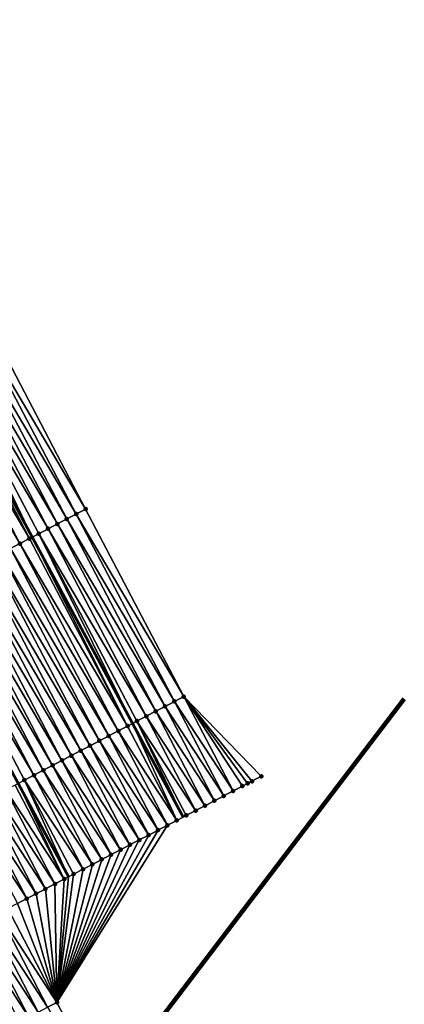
# Model space of a CAD drawing. Header units: feet. Extents: x 2010743 to 2022806, y 818705 to 837694.
# Tile 167 of 256: x 2012548 to 2012584, y 824905 to 824998. Entities that reach past the tile are written whole.
import ezdxf

# ---------------------------------------------------------------- set-up
doc = ezdxf.new("R2010")
doc.units = ezdxf.units.FT
doc.header["$MEASUREMENT"] = 0
for name, color, linetype, lineweight in [('EP_Travel Lane', 172, 'Continuous', 53), ('Notes', 102, 'Continuous', 100), ('Road Shots', 141, 'Continuous', 100), ('STRIPING', 60, 'Continuous', 53)]:
    doc.layers.add(name, color=color, linetype=linetype, lineweight=lineweight)
doc.layers.add('I-77-MM17-21_NB-Surface-Border', color=7, linetype='Continuous')
doc.layers.add('I-77-MM17-21_NB-Surface-TIN', color=7, linetype='Continuous')

msp = doc.modelspace()

# ---------------------------------------------------------------- linework, layer by layer
at = {"layer": 'EP_Travel Lane'}
msp.add_polyline3d([(2012397.303, 825230.497, 323.631), (2012406.792, 825212.89, 323.431), (2012416.286, 825195.015, 323.257), (2012425.704, 825177.642, 323.038), (2012435.25, 825160.066, 322.762), (2012444.795, 825142.488, 322.523), (2012454.341, 825124.911, 322.284), (2012463.887, 825107.334, 322.025), (2012473.334, 825089.835, 321.753), (2012482.824, 825072.231, 321.465), (2012492.315, 825054.627, 321.167), (2012501.805, 825037.023, 320.872), (2012511.295, 825019.419, 320.581), (2012520.786, 825001.815, 320.28), (2012530.276, 824984.211, 319.992), (2012539.766, 824966.607, 319.683), (2012549.257, 824949.003, 319.398), (2012558.747, 824931.399, 319.114), (2012563.52, 824922.545, 318.962)], dxfattribs=at)
at = {"layer": 'I-77-MM17-21_NB-Surface-Border', "color": 3, "linetype": 'Continuous', "lineweight": -3}
msp.add_polyline3d([(2012486.664, 825074.246, 321.319), (2012496.832, 825056.998, 320.979), (2012506.115, 825039.285, 320.699), (2012516.283, 825022.036, 320.38), (2012525.565, 825004.323, 320.081), (2012533.962, 824986.146, 319.82), (2012545.016, 824969.362, 319.457), (2012554.298, 824951.649, 319.184), (2012563.581, 824933.936, 318.902), (2012570.902, 824926.398, 318.615), (2012570.016, 824925.935, 318.663), (2012569.606, 824925.721, 318.686), (2012569.13, 824925.473, 318.711), (2012568.243, 824925.01, 318.754), (2012567.356, 824924.547, 318.786), (2012566.47, 824924.085, 318.82), (2012565.583, 824923.622, 318.864), (2012564.697, 824923.159, 318.917), (2012563.81, 824922.697, 318.955), (2012563.52, 824922.545, 318.962), (2012562.924, 824922.234, 318.977), (2012562.037, 824921.772, 318.992), (2012551.593, 824905.029, 319.133), (2012560.834, 824887.295, 318.824)], dxfattribs=at)
at = {"layer": 'I-77-MM17-21_NB-Surface-TIN', "color": 128, "linetype": 'Continuous', "lineweight": -3}
for points in [[(2012554.298, 824951.649, 319.184), (2012545.016, 824969.362, 319.457), (2012544.13, 824968.897, 319.498)], [(2012552.527, 824950.719, 319.25), (2012543.245, 824968.433, 319.533), (2012542.359, 824967.968, 319.569)], [(2012553.413, 824951.184, 319.217), (2012544.13, 824968.897, 319.498), (2012543.245, 824968.433, 319.533)], [(2012552.527, 824950.719, 319.25), (2012553.413, 824951.184, 319.217), (2012543.245, 824968.433, 319.533)], [(2012553.413, 824951.184, 319.217), (2012554.298, 824951.649, 319.184), (2012544.13, 824968.897, 319.498)], [(2012550.756, 824949.79, 319.34), (2012541.474, 824967.503, 319.61), (2012540.588, 824967.039, 319.656)], [(2012551.642, 824950.255, 319.291), (2012542.359, 824967.968, 319.569), (2012541.474, 824967.503, 319.61)], [(2012550.756, 824949.79, 319.34), (2012551.642, 824950.255, 319.291), (2012541.474, 824967.503, 319.61)], [(2012551.642, 824950.255, 319.291), (2012552.527, 824950.719, 319.25), (2012542.359, 824967.968, 319.569)], [(2012548.985, 824948.861, 319.405), (2012539.703, 824966.574, 319.685), (2012538.817, 824966.109, 319.711)], [(2012548.985, 824948.861, 319.405), (2012539.766, 824966.607, 319.683), (2012539.703, 824966.574, 319.685)], [(2012540.588, 824967.039, 319.656), (2012539.766, 824966.607, 319.683), (2012549.257, 824949.003, 319.398)], [(2012548.985, 824948.861, 319.405), (2012549.257, 824949.003, 319.398), (2012539.766, 824966.607, 319.683)], [(2012549.871, 824949.325, 319.382), (2012540.588, 824967.039, 319.656), (2012549.257, 824949.003, 319.398)], [(2012549.871, 824949.325, 319.382), (2012550.756, 824949.79, 319.34), (2012540.588, 824967.039, 319.656)], [(2012548.1, 824948.396, 319.429), (2012538.817, 824966.109, 319.711), (2012537.931, 824965.645, 319.728)], [(2012547.214, 824947.932, 319.442), (2012548.1, 824948.396, 319.429), (2012537.931, 824965.645, 319.728)], [(2012548.1, 824948.396, 319.429), (2012548.985, 824948.861, 319.405), (2012538.817, 824966.109, 319.711)], [(2012563.581, 824933.936, 318.902), (2012554.298, 824951.649, 319.184), (2012553.413, 824951.184, 319.217)], [(2012561.81, 824933.006, 318.972), (2012552.527, 824950.719, 319.25), (2012551.642, 824950.255, 319.291)], [(2012562.695, 824933.471, 318.938), (2012553.413, 824951.184, 319.217), (2012552.527, 824950.719, 319.25)], [(2012561.81, 824933.006, 318.972), (2012562.695, 824933.471, 318.938), (2012552.527, 824950.719, 319.25)], [(2012562.695, 824933.471, 318.938), (2012563.581, 824933.936, 318.902), (2012553.413, 824951.184, 319.217)], [(2012560.039, 824932.077, 319.064), (2012550.756, 824949.79, 319.34), (2012549.871, 824949.325, 319.382)], [(2012560.924, 824932.542, 319.014), (2012551.642, 824950.255, 319.291), (2012550.756, 824949.79, 319.34)], [(2012560.039, 824932.077, 319.064), (2012560.924, 824932.542, 319.014), (2012550.756, 824949.79, 319.34)], [(2012560.924, 824932.542, 319.014), (2012561.81, 824933.006, 318.972), (2012551.642, 824950.255, 319.291)], [(2012558.268, 824931.148, 319.126), (2012548.985, 824948.861, 319.405), (2012548.1, 824948.396, 319.429)], [(2012558.268, 824931.148, 319.126), (2012549.257, 824949.003, 319.398), (2012548.985, 824948.861, 319.405)], [(2012549.871, 824949.325, 319.382), (2012549.257, 824949.003, 319.398), (2012558.747, 824931.399, 319.114)], [(2012558.268, 824931.148, 319.126), (2012558.747, 824931.399, 319.114), (2012549.257, 824949.003, 319.398)], [(2012559.153, 824931.612, 319.104), (2012549.871, 824949.325, 319.382), (2012558.747, 824931.399, 319.114)], [(2012559.153, 824931.612, 319.104), (2012560.039, 824932.077, 319.064), (2012549.871, 824949.325, 319.382)], [(2012556.496, 824930.219, 319.158), (2012547.214, 824947.932, 319.442), (2012546.328, 824947.468, 319.457)], [(2012557.382, 824930.683, 319.144), (2012548.1, 824948.396, 319.429), (2012547.214, 824947.932, 319.442)], [(2012556.496, 824930.219, 319.158), (2012557.382, 824930.683, 319.144), (2012547.214, 824947.932, 319.442)], [(2012557.382, 824930.683, 319.144), (2012558.268, 824931.148, 319.126), (2012548.1, 824948.396, 319.429)], [(2012554.725, 824929.29, 319.191), (2012545.443, 824947.003, 319.474), (2012544.557, 824946.539, 319.492)], [(2012555.611, 824929.755, 319.174), (2012546.328, 824947.468, 319.457), (2012545.443, 824947.003, 319.474)], [(2012554.725, 824929.29, 319.191), (2012555.611, 824929.755, 319.174), (2012545.443, 824947.003, 319.474)], [(2012555.611, 824929.755, 319.174), (2012556.496, 824930.219, 319.158), (2012546.328, 824947.468, 319.457)], [(2012552.954, 824928.361, 319.225), (2012543.671, 824946.074, 319.507), (2012542.786, 824945.61, 319.518)], [(2012553.84, 824928.826, 319.211), (2012544.557, 824946.539, 319.492), (2012543.671, 824946.074, 319.507)], [(2012552.954, 824928.361, 319.225), (2012553.84, 824928.826, 319.211), (2012543.671, 824946.074, 319.507)], [(2012553.84, 824928.826, 319.211), (2012554.725, 824929.29, 319.191), (2012544.557, 824946.539, 319.492)], [(2012551.183, 824927.433, 319.256), (2012541.9, 824945.146, 319.535), (2012541.014, 824944.681, 319.551)], [(2012552.068, 824927.897, 319.24), (2012542.786, 824945.61, 319.518), (2012541.9, 824945.146, 319.535)], [(2012551.183, 824927.433, 319.256), (2012552.068, 824927.897, 319.24), (2012541.9, 824945.146, 319.535)], [(2012552.068, 824927.897, 319.24), (2012552.954, 824928.361, 319.225), (2012542.786, 824945.61, 319.518)], [(2012549.411, 824926.504, 319.292), (2012540.129, 824944.217, 319.57), (2012539.243, 824943.753, 319.588)], [(2012550.297, 824926.968, 319.272), (2012541.014, 824944.681, 319.551), (2012540.129, 824944.217, 319.57)], [(2012549.411, 824926.504, 319.292), (2012550.297, 824926.968, 319.272), (2012540.129, 824944.217, 319.57)], [(2012550.297, 824926.968, 319.272), (2012551.183, 824927.433, 319.256), (2012541.014, 824944.681, 319.551)], [(2012548.526, 824926.039, 319.312), (2012539.243, 824943.753, 319.588), (2012547.918, 824925.72, 319.324)], [(2012548.526, 824926.039, 319.312), (2012549.411, 824926.504, 319.292), (2012539.243, 824943.753, 319.588)], [(2012568.243, 824925.01, 318.754), (2012563.581, 824933.936, 318.902), (2012562.695, 824933.471, 318.938)], [(2012568.243, 824925.01, 318.754), (2012569.13, 824925.473, 318.711), (2012563.581, 824933.936, 318.902)], [(2012569.13, 824925.473, 318.711), (2012569.606, 824925.721, 318.686), (2012563.581, 824933.936, 318.902)], [(2012569.606, 824925.721, 318.686), (2012570.016, 824925.935, 318.663), (2012563.581, 824933.936, 318.902)], [(2012570.016, 824925.935, 318.663), (2012570.902, 824926.398, 318.615), (2012563.581, 824933.936, 318.902)], [(2012566.47, 824924.085, 318.82), (2012561.81, 824933.006, 318.972), (2012560.924, 824932.542, 319.014)], [(2012567.356, 824924.547, 318.786), (2012562.695, 824933.471, 318.938), (2012561.81, 824933.006, 318.972)], [(2012566.47, 824924.085, 318.82), (2012567.356, 824924.547, 318.786), (2012561.81, 824933.006, 318.972)], [(2012567.356, 824924.547, 318.786), (2012568.243, 824925.01, 318.754), (2012562.695, 824933.471, 318.938)], [(2012564.697, 824923.159, 318.917), (2012560.039, 824932.077, 319.064), (2012559.153, 824931.612, 319.104)], [(2012565.583, 824923.622, 318.864), (2012560.924, 824932.542, 319.014), (2012560.039, 824932.077, 319.064)], [(2012564.697, 824923.159, 318.917), (2012565.583, 824923.622, 318.864), (2012560.039, 824932.077, 319.064)], [(2012565.583, 824923.622, 318.864), (2012566.47, 824924.085, 318.82), (2012560.924, 824932.542, 319.014)], [(2012562.924, 824922.234, 318.977), (2012558.268, 824931.148, 319.126), (2012557.382, 824930.683, 319.144)], [(2012562.924, 824922.234, 318.977), (2012558.747, 824931.399, 319.114), (2012558.268, 824931.148, 319.126)], [(2012559.153, 824931.612, 319.104), (2012558.747, 824931.399, 319.114), (2012563.52, 824922.545, 318.962)], [(2012562.924, 824922.234, 318.977), (2012563.52, 824922.545, 318.962), (2012558.747, 824931.399, 319.114)], [(2012563.81, 824922.697, 318.955), (2012559.153, 824931.612, 319.104), (2012563.52, 824922.545, 318.962)], [(2012563.81, 824922.697, 318.955), (2012564.697, 824923.159, 318.917), (2012559.153, 824931.612, 319.104)], [(2012561.15, 824921.31, 319.008), (2012556.496, 824930.219, 319.158), (2012555.611, 824929.755, 319.174)], [(2012562.037, 824921.772, 318.992), (2012557.382, 824930.683, 319.144), (2012556.496, 824930.219, 319.158)], [(2012561.15, 824921.31, 319.008), (2012562.037, 824921.772, 318.992), (2012556.496, 824930.219, 319.158)], [(2012562.037, 824921.772, 318.992), (2012562.924, 824922.234, 318.977), (2012557.382, 824930.683, 319.144)], [(2012559.377, 824920.385, 319.043), (2012554.725, 824929.29, 319.191), (2012553.84, 824928.826, 319.211)], [(2012560.264, 824920.847, 319.026), (2012555.611, 824929.755, 319.174), (2012554.725, 824929.29, 319.191)], [(2012559.377, 824920.385, 319.043), (2012560.264, 824920.847, 319.026), (2012554.725, 824929.29, 319.191)], [(2012560.264, 824920.847, 319.026), (2012561.15, 824921.31, 319.008), (2012555.611, 824929.755, 319.174)], [(2012557.604, 824919.46, 319.077), (2012552.954, 824928.361, 319.225), (2012552.068, 824927.897, 319.24)], [(2012558.49, 824919.922, 319.063), (2012553.84, 824928.826, 319.211), (2012552.954, 824928.361, 319.225)], [(2012557.604, 824919.46, 319.077), (2012558.49, 824919.922, 319.063), (2012552.954, 824928.361, 319.225)], [(2012558.49, 824919.922, 319.063), (2012559.377, 824920.385, 319.043), (2012553.84, 824928.826, 319.211)], [(2012555.83, 824918.535, 319.111), (2012551.183, 824927.433, 319.256), (2012550.297, 824926.968, 319.272)], [(2012556.717, 824918.998, 319.092), (2012552.068, 824927.897, 319.24), (2012551.183, 824927.433, 319.256)], [(2012555.83, 824918.535, 319.111), (2012556.717, 824918.998, 319.092), (2012551.183, 824927.433, 319.256)], [(2012556.717, 824918.998, 319.092), (2012557.604, 824919.46, 319.077), (2012552.068, 824927.897, 319.24)], [(2012554.057, 824917.611, 319.15), (2012549.411, 824926.504, 319.292), (2012548.526, 824926.039, 319.312)], [(2012554.943, 824918.073, 319.129), (2012550.297, 824926.968, 319.272), (2012549.411, 824926.504, 319.292)], [(2012554.057, 824917.611, 319.15), (2012554.943, 824918.073, 319.129), (2012549.411, 824926.504, 319.292)], [(2012554.943, 824918.073, 319.129), (2012555.83, 824918.535, 319.111), (2012550.297, 824926.968, 319.272)], [(2012552.283, 824916.686, 319.183), (2012547.64, 824925.575, 319.329), (2012546.755, 824925.111, 319.343)], [(2012552.283, 824916.686, 319.183), (2012547.918, 824925.72, 319.324), (2012547.64, 824925.575, 319.329)], [(2012548.526, 824926.039, 319.312), (2012547.918, 824925.72, 319.324), (2012552.696, 824916.901, 319.175)], [(2012552.283, 824916.686, 319.183), (2012552.696, 824916.901, 319.175), (2012547.918, 824925.72, 319.324)], [(2012553.17, 824917.148, 319.166), (2012548.526, 824926.039, 319.312), (2012552.696, 824916.901, 319.175)], [(2012553.17, 824917.148, 319.166), (2012554.057, 824917.611, 319.15), (2012548.526, 824926.039, 319.312)], [(2012550.51, 824915.761, 319.215), (2012545.869, 824924.646, 319.358), (2012544.983, 824924.182, 319.376)], [(2012551.397, 824916.224, 319.198), (2012546.755, 824925.111, 319.343), (2012545.869, 824924.646, 319.358)], [(2012550.51, 824915.761, 319.215), (2012551.397, 824916.224, 319.198), (2012545.869, 824924.646, 319.358)], [(2012551.397, 824916.224, 319.198), (2012552.283, 824916.686, 319.183), (2012546.755, 824925.111, 319.343)], [(2012548.737, 824914.836, 319.254), (2012544.098, 824923.717, 319.395), (2012543.212, 824923.253, 319.412)], [(2012549.623, 824915.299, 319.234), (2012544.983, 824924.182, 319.376), (2012544.098, 824923.717, 319.395)], [(2012548.737, 824914.836, 319.254), (2012549.623, 824915.299, 319.234), (2012544.098, 824923.717, 319.395)], [(2012549.623, 824915.299, 319.234), (2012550.51, 824915.761, 319.215), (2012544.983, 824924.182, 319.376)], [(2012547.85, 824914.374, 319.271), (2012548.737, 824914.836, 319.254), (2012543.212, 824923.253, 319.412)], [(2012561.15, 824921.31, 319.008), (2012551.593, 824905.029, 319.133), (2012562.037, 824921.772, 318.992)], [(2012560.264, 824920.847, 319.026), (2012551.593, 824905.029, 319.133), (2012561.15, 824921.31, 319.008)], [(2012559.377, 824920.385, 319.043), (2012551.593, 824905.029, 319.133), (2012560.264, 824920.847, 319.026)], [(2012558.49, 824919.922, 319.063), (2012551.593, 824905.029, 319.133), (2012559.377, 824920.385, 319.043)], [(2012557.604, 824919.46, 319.077), (2012551.593, 824905.029, 319.133), (2012558.49, 824919.922, 319.063)], [(2012556.717, 824918.998, 319.092), (2012551.593, 824905.029, 319.133), (2012557.604, 824919.46, 319.077)], [(2012555.83, 824918.535, 319.111), (2012551.593, 824905.029, 319.133), (2012556.717, 824918.998, 319.092)], [(2012554.943, 824918.073, 319.129), (2012551.593, 824905.029, 319.133), (2012555.83, 824918.535, 319.111)], [(2012554.057, 824917.611, 319.15), (2012551.593, 824905.029, 319.133), (2012554.943, 824918.073, 319.129)], [(2012553.17, 824917.148, 319.166), (2012551.593, 824905.029, 319.133), (2012554.057, 824917.611, 319.15)], [(2012553.17, 824917.148, 319.166), (2012552.696, 824916.901, 319.175), (2012551.593, 824905.029, 319.133)], [(2012550.51, 824915.761, 319.215), (2012551.593, 824905.029, 319.133), (2012551.397, 824916.224, 319.198)], [(2012551.397, 824916.224, 319.198), (2012551.593, 824905.029, 319.133), (2012552.283, 824916.686, 319.183)], [(2012552.283, 824916.686, 319.183), (2012551.593, 824905.029, 319.133), (2012552.696, 824916.901, 319.175)], [(2012548.737, 824914.836, 319.254), (2012551.593, 824905.029, 319.133), (2012549.623, 824915.299, 319.234)], [(2012549.623, 824915.299, 319.234), (2012551.593, 824905.029, 319.133), (2012550.51, 824915.761, 319.215)], [(2012546.963, 824913.912, 319.286), (2012551.593, 824905.029, 319.133), (2012547.85, 824914.374, 319.271)], [(2012547.85, 824914.374, 319.271), (2012551.593, 824905.029, 319.133), (2012548.737, 824914.836, 319.254)], [(2012545.19, 824912.987, 319.318), (2012550.706, 824904.566, 319.147), (2012546.077, 824913.449, 319.299)], [(2012546.077, 824913.449, 319.299), (2012551.593, 824905.029, 319.133), (2012546.963, 824913.912, 319.286)], [(2012546.077, 824913.449, 319.299), (2012550.706, 824904.566, 319.147), (2012551.593, 824905.029, 319.133)], [(2012543.416, 824912.062, 319.345), (2012548.933, 824903.641, 319.183), (2012544.303, 824912.525, 319.34)], [(2012544.303, 824912.525, 319.34), (2012549.819, 824904.104, 319.162), (2012545.19, 824912.987, 319.318)], [(2012544.303, 824912.525, 319.34), (2012548.933, 824903.641, 319.183), (2012549.819, 824904.104, 319.162)], [(2012545.19, 824912.987, 319.318), (2012549.819, 824904.104, 319.162), (2012550.706, 824904.566, 319.147)], [(2012543.416, 824912.062, 319.345), (2012548.046, 824903.179, 319.195), (2012548.933, 824903.641, 319.183)], [(2012560.834, 824887.295, 318.824), (2012551.593, 824905.029, 319.133), (2012550.706, 824904.566, 319.147)]]:
    msp.add_3dface(points, dxfattribs=at)
at = {"layer": 'Notes'}
msp.add_line((2012432.629, 824734.62), (2012584.424, 824933.733), dxfattribs=at)
at = {"layer": 'Road Shots', "lineweight": 100}
for p in [(2012554.298, 824951.649, 319.184), (2012552.527, 824950.719, 319.25), (2012553.413, 824951.184, 319.217), (2012550.756, 824949.79, 319.34), (2012551.642, 824950.255, 319.291), (2012548.985, 824948.861, 319.405), (2012549.871, 824949.325, 319.382), (2012548.1, 824948.396, 319.429), (2012563.581, 824933.936, 318.902), (2012561.81, 824933.006, 318.972), (2012562.695, 824933.471, 318.938), (2012560.039, 824932.077, 319.064), (2012560.924, 824932.542, 319.014), (2012558.268, 824931.148, 319.126), (2012559.153, 824931.612, 319.104), (2012556.496, 824930.219, 319.158), (2012557.382, 824930.683, 319.144), (2012554.725, 824929.29, 319.191), (2012555.611, 824929.755, 319.174), (2012552.954, 824928.361, 319.225), (2012553.84, 824928.826, 319.211), (2012551.183, 824927.433, 319.256), (2012552.068, 824927.897, 319.24), (2012549.411, 824926.504, 319.292), (2012550.297, 824926.968, 319.272), (2012570.902, 824926.398, 318.615), (2012548.526, 824926.039, 319.312), (2012569.13, 824925.473, 318.711), (2012569.606, 824925.721, 318.686), (2012570.016, 824925.935, 318.663), (2012567.356, 824924.547, 318.786), (2012568.243, 824925.01, 318.754), (2012565.583, 824923.622, 318.864), (2012566.47, 824924.085, 318.82), (2012563.81, 824922.697, 318.955), (2012564.697, 824923.159, 318.917), (2012562.037, 824921.772, 318.992), (2012562.924, 824922.234, 318.977), (2012560.264, 824920.847, 319.026), (2012561.15, 824921.31, 319.008), (2012558.49, 824919.922, 319.063), (2012559.377, 824920.385, 319.043), (2012556.717, 824918.998, 319.092), (2012557.604, 824919.46, 319.077), (2012554.943, 824918.073, 319.129), (2012555.83, 824918.535, 319.111), (2012553.17, 824917.148, 319.166), (2012554.057, 824917.611, 319.15), (2012551.397, 824916.224, 319.198), (2012552.283, 824916.686, 319.183), (2012549.623, 824915.299, 319.234), (2012550.51, 824915.761, 319.215), (2012548.737, 824914.836, 319.254), (2012551.593, 824905.029, 319.133)]:
    msp.add_point(p, dxfattribs=at)
at = {"layer": 'STRIPING'}
msp.add_polyline3d([(2012376.897, 825242.416, 324.048), (2012386.408, 825224.821, 323.86), (2012395.919, 825207.225, 323.658), (2012405.551, 825189.534, 323.463), (2012414.931, 825172.043, 323.234), (2012424.373, 825154.413, 322.963), (2012433.814, 825136.781, 322.728), (2012443.256, 825119.15, 322.504), (2012452.698, 825101.519, 322.244), (2012462.175, 825083.984, 321.957), (2012471.702, 825066.4, 321.649), (2012481.229, 825048.815, 321.374), (2012490.756, 825031.23, 321.055), (2012500.283, 825013.645, 320.774), (2012509.81, 824996.06, 320.48), (2012519.337, 824978.475, 320.187), (2012528.864, 824960.89, 319.892), (2012538.391, 824943.306, 319.604), (2012547.918, 824925.72, 319.324), (2012552.696, 824916.901, 319.175)], dxfattribs=at)

doc.saveas('drawing.dxf')
